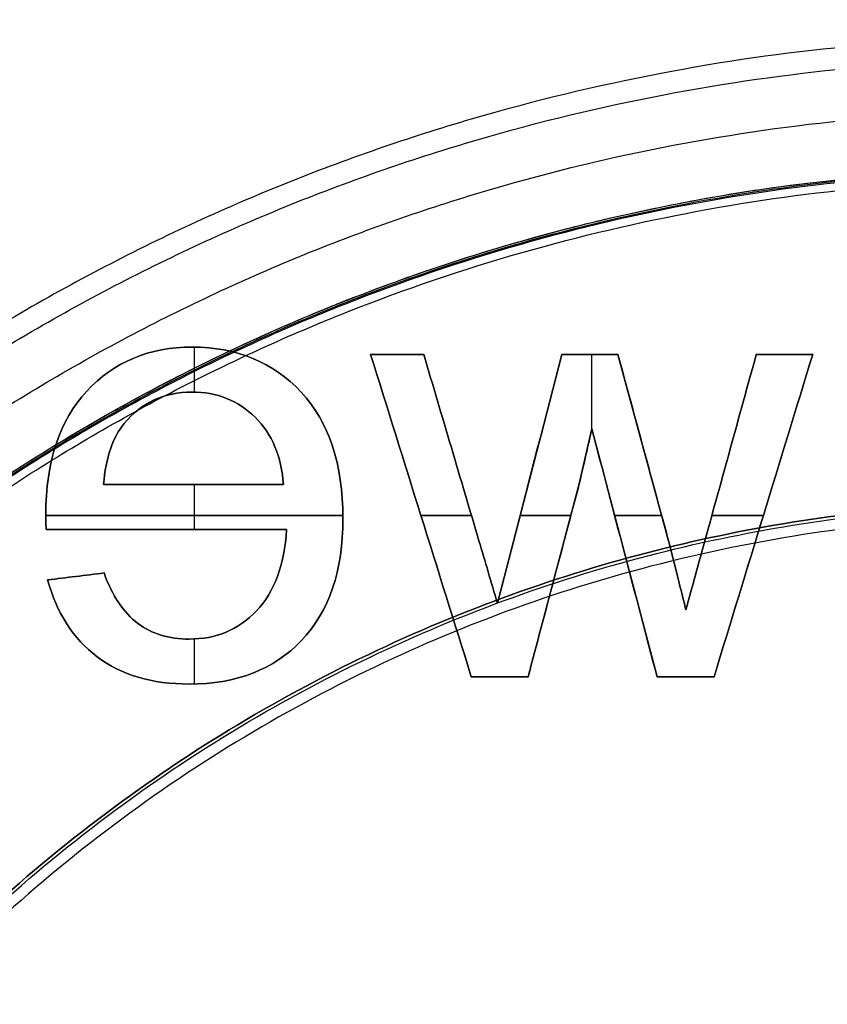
# Model space of a CAD drawing. Header units: millimetres. Extents: x -47.2 to 47.2, y -47.2 to 47.2.
# Tile 156 of 256: x -4.6 to -1, y 4.7 to 9.2. Entities that reach past the tile are written whole.
import ezdxf

# ---------------------------------------------------------------- set-up
doc = ezdxf.new("R2010")
doc.units = ezdxf.units.MM
doc.layers.add('Dedalino', color=18, linetype='Continuous', true_color=0x000000)

msp = doc.modelspace()

# ---------------------------------------------------------------- linework, layer by layer
at = {"layer": 'Dedalino', "color": 253, "true_color": 0x999999}
for p, q in [((-3.7984, 7.4963, 2), (-3.7984, 7.6985, 2)), ((-3.7984, 7.4963, 1.75), (-3.7984, 7.6985, 1.75)), ((-3.0061, 7.6658, 1.875), (-2.7672, 7.6658, 1.875)), ((-3.0061, 7.6658, 1.875), (-2.5533, 6.2168, 1.875)), ((-2.8866, 7.6658, 1.75), (-2.8866, 7.6658, 2)), ((-2.1466, 7.6658, 1.875), (-2.3635, 6.8251, 1.875)), ((-2.1466, 7.6658, 1.875), (-1.8943, 7.6658, 1.875)), ((-2.0204, 7.6658, 1.75), (-2.0204, 7.6658, 2)), ((-2.0122, 7.3278, 2), (-2.0122, 7.6658, 2)), ((-2.0122, 7.3278, 1.75), (-2.0122, 7.6658, 1.75)), ((-1.6636, 6.817, 1.875), (-1.8943, 7.6658, 1.875)), ((-1.2722, 7.6658, 1.875), (-1.5029, 6.8292, 1.875)), ((-1.462, 6.2168, 1.875), (-1.0184, 7.6658, 1.875)), ((-1.2722, 7.6658, 1.875), (-1.0184, 7.6658, 1.875)), ((-1.1453, 7.6658, 1.75), (-1.1453, 7.6658, 2)), ((-2.0678, 7.0845, 1.875), (-2.0115, 7.3312, 1.875)), ((-2.0115, 7.3312, 1.875), (-1.7183, 6.2168, 1.875)), ((-2.255, 7.2455, 1.75), (-2.255, 7.2455, 2)), ((-1.7789, 7.2414, 1.75), (-1.7789, 7.2414, 2)), ((-1.3875, 7.2475, 1.75), (-1.3875, 7.2475, 2)), ((-2.0396, 7.2079, 1.75), (-2.0396, 7.2079, 2)), ((-4.2069, 7.0805, 1.875), (-3.398, 7.0805, 1.875)), ((-3.8025, 7.0805, 1.75), (-3.8025, 7.0805, 2)), ((-3.7984, 6.8784, 2), (-3.7984, 7.0805, 2)), ((-3.7984, 6.8784, 1.75), (-3.7984, 7.0805, 1.75)), ((-2.298, 6.2168, 1.875), (-2.0678, 7.0845, 1.875)), ((-4.4663, 6.9413, 2), (-3.1305, 6.9413, 2)), ((-3.1305, 6.9413, 1.75), (-4.4663, 6.9413, 1.75)), ((-2.7797, 6.9413, 1.75), (-2.7797, 6.9413, 2)), ((-2.7797, 6.9413, 2), (-2.5525, 6.9413, 2)), ((-2.5525, 6.9413, 1.75), (-2.7797, 6.9413, 1.75)), ((-2.3335, 6.9413, 2), (-2.1058, 6.9413, 2)), ((-2.1058, 6.9413, 1.75), (-2.3335, 6.9413, 1.75)), ((-1.9089, 6.9413, 2), (-1.6974, 6.9413, 2)), ((-1.6974, 6.9413, 1.75), (-1.9089, 6.9413, 1.75)), ((-1.472, 6.9413, 2), (-1.2402, 6.9413, 2)), ((-1.2402, 6.9413, 1.75), (-1.472, 6.9413, 1.75)), ((-1.2402, 6.9413, 1.75), (-1.2402, 6.9413, 2)), ((-4.4648, 6.8784, 1.875), (-3.3842, 6.8784, 1.875)), ((-3.9245, 6.8784, 2), (-3.9245, 6.8784, 1.75)), ((-2.3635, 6.8251, 1.875), (-2.4361, 6.5484, 1.875)), ((-1.5029, 6.8292, 1.875), (-1.5889, 6.5182, 1.875)), ((-1.8649, 6.774, 1.75), (-1.8649, 6.774, 2)), ((-4.4581, 6.6522, 1.875), (-4.2044, 6.6834, 1.875)), ((-2.3998, 6.6867, 1.75), (-2.3998, 6.6867, 2)), ((-4.3313, 6.6678, 2), (-4.3313, 6.6678, 1.75)), ((-2.1829, 6.6507, 1.75), (-2.1829, 6.6507, 2)), ((-1.5459, 6.6737, 1.75), (-1.5459, 6.6737, 2)), ((-3.7984, 6.1843, 2), (-3.7984, 6.3867, 2)), ((-3.7984, 6.1843, 1.75), (-3.7984, 6.3867, 1.75)), ((-2.5533, 6.2168, 1.875), (-2.298, 6.2168, 1.875)), ((-2.4257, 6.2168, 2), (-2.4257, 6.2168, 1.75)), ((-1.7183, 6.2168, 1.875), (-1.462, 6.2168, 1.875)), ((-1.5901, 6.2168, 2), (-1.5901, 6.2168, 1.75))]:
    msp.add_line(p, q, dxfattribs=at)
at = {"layer": 'Dedalino', "color": 1, "true_color": 0xff0000}
for points, weights, degree, knots in [([(47.199, 0, 2), (47.199, 47.199, 2), (0, 47.199, 2), (-47.199, 47.199, 2), (-47.199, 0, 2)], [1, 0.707106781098, 1, 0.707106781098, 1], 2, [0, 0, 0, 94.398023, 94.398023, 188.796046, 188.796046, 188.796046]), ([(-47.1865, 0, 8.189), (-47.1865, 27.6412, 8.189), (-27.6412, 47.1865, 8.189), (0, 47.1865, 8.189), (27.6412, 47.1865, 8.189), (47.1865, 27.6412, 8.189), (47.1865, 0, 8.189)], [0.999999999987, 0.804737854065, 0.80473785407, 1, 0.804737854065, 0.804737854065, 1], 3, [0, 0, 0, 0, 82.974458, 82.974458, 82.974458, 165.948917, 165.948917, 165.948917, 165.948917]), ([(-47.0491, 0, 14.4817), (-47.0491, 27.5607, 14.4817), (-27.5607, 47.0491, 14.4817), (0, 47.0491, 14.4817), (27.5607, 47.0491, 14.4817), (47.0491, 27.5607, 14.4817), (47.0491, 0, 14.4817)], [0.999999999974, 0.804737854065, 0.804737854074, 1, 0.804737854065, 0.804737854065, 1], 3, [0, 0, 0, 0, 82.974458, 82.974458, 82.974458, 165.948917, 165.948917, 165.948917, 165.948917]), ([(0, -47, 2), (-47, -47, 2), (-47, 0, 2), (-47, 47, 2), (0, 47, 2)], [1, 0.707106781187, 1, 0.707106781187, 1], 2, [0, 0, 0, 94, 94, 188, 188, 188]), ([(-46.7916, 0, 20.7455), (-46.7916, 27.4099, 20.7455), (-27.4099, 46.7916, 20.7455), (0, 46.7916, 20.7455), (27.4099, 46.7916, 20.7455), (46.7916, 27.4099, 20.7455), (46.7916, 0, 20.7455)], [0.999999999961, 0.804737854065, 0.804737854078, 1, 0.804737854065, 0.804737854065, 1], 3, [0, 0, 0, 0, 82.974458, 82.974458, 82.974458, 165.948917, 165.948917, 165.948917, 165.948917]), ([(-46.5, 0, 1.5), (-46.5, 46.5, 1.5), (0, 46.5, 1.5), (46.5, 46.5, 1.5), (46.5, 0, 1.5)], [1, 0.707106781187, 1, 0.707106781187, 1], 2, [0, 0, 0, 71.471233, 71.471233, 142.942466, 142.942466, 142.942466]), ([(-46.5, 0, 2), (-46.5, 46.5, 2), (0, 46.5, 2), (46.5, 46.5, 2), (46.5, 0, 2)], [1, 0.707106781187, 1, 0.707106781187, 1], 2, [0, 0, 0, 93, 93, 186, 186, 186]), ([(-46.5, 0, 1.75), (-46.5, 46.5, 1.75), (0, 46.5, 1.75), (46.5, 46.5, 1.75), (46.5, 0, 1.75)], [1, 0.707106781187, 1, 0.707106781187, 1], 2, [0, 0, 0, 73.042029, 73.042029, 146.084058, 146.084058, 146.084058]), ([(-46.4181, 0, 26.9426), (-46.4181, 27.1911, 26.9426), (-27.1911, 46.4181, 26.9426), (0, 46.4181, 26.9426), (27.1911, 46.4181, 26.9426), (46.4181, 27.1911, 26.9426), (46.4181, 0, 26.9426)], [0.999999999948, 0.804737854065, 0.804737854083, 1, 0.804737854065, 0.804737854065, 1], 3, [0, 0, 0, 0, 82.974458, 82.974458, 82.974458, 165.948917, 165.948917, 165.948917, 165.948917]), ([(-45.9203, 0, 33.0945), (-45.9203, 26.8995, 33.0945), (-26.8995, 45.9203, 33.0945), (0, 45.9203, 33.0945), (26.8995, 45.9203, 33.0945), (45.9203, 26.8995, 33.0945), (45.9203, 0, 33.0945)], [0.999999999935, 0.804737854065, 0.804737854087, 1, 0.804737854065, 0.804737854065, 1], 3, [0, 0, 0, 0, 82.974458, 82.974458, 82.974458, 165.948917, 165.948917, 165.948917, 165.948917]), ([(-45.5, 0, 0.5), (-45.5, 45.5, 0.5), (0, 45.5, 0.5), (45.5, 45.5, 0.5), (45.5, 0, 0.5)], [1, 0.707106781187, 1, 0.707106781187, 1], 2, [-182, -182, -182, -91, -91, 0, 0, 0]), ([(-45.5, 0, 0.5), (-45.5, 45.5, 0.5), (0, 45.5, 0.5), (45.5, 45.5, 0.5), (45.5, 0, 0.5)], [1, 0.707106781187, 1, 0.707106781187, 1], 2, [0, 0, 0, 71.471233, 71.471233, 142.942466, 142.942466, 142.942466]), ([(0, -45.5, 10), (-45.5, -45.5, 10), (-45.5, 0, 10), (-45.5, 45.5, 10), (0, 45.5, 10)], [1, 0.707106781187, 1, 0.707106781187, 1], 2, [-182, -182, -182, -91, -91, 0, 0, 0]), ([(0, -45.5, 2), (-45.5, -45.5, 2), (-45.5, 0, 2), (-45.5, 45.5, 2), (0, 45.5, 2)], [1, 0.707106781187, 1, 0.707106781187, 1], 2, [0, 0, 0, 91, 91, 182, 182, 182]), ([(0, -45.5, 6), (-45.5, -45.5, 6), (-45.5, 0, 6), (-45.5, 45.5, 6), (0, 45.5, 6)], [1, 0.707106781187, 1, 0.707106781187, 1], 2, [71.471233, 71.471233, 71.471233, 142.942466, 142.942466, 214.413699, 214.413699, 214.413699]), ([(-45.48, 0, 2), (-45.48, 45.48, 2), (0, 45.48, 2), (45.48, 45.48, 2), (45.48, 0, 2)], [1, 0.707106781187, 1, 0.707106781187, 1], 2, [-181.92, -181.92, -181.92, -90.96, -90.96, 0, 0, 0]), ([(-45.48, 0, 9), (-45.48, 45.48, 9), (0, 45.48, 9), (45.48, 45.48, 9), (45.48, 0, 9)], [1, 0.707106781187, 1, 0.707106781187, 1], 2, [0, 0, 0, 90.96, 90.96, 181.92, 181.92, 181.92]), ([(-45.48, 0, 5.5), (-45.48, 45.48, 5.5), (0, 45.48, 5.5), (45.48, 45.48, 5.5), (45.48, 0, 5.5)], [1, 0.707106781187, 1, 0.707106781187, 1], 2, [0, 0, 0, 71.439817, 71.439817, 142.879634, 142.879634, 142.879634]), ([(0, 45.4498, 10), (-45.4498, 45.4498, 10), (-45.4498, 0, 10), (-45.4498, -45.4498, 10), (0, -45.4498, 10)], [1, 0.707106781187, 1, 0.707106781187, 1], 2, [-181.799029, -181.799029, -181.799029, -90.899515, -90.899515, 0, 0, 0]), ([(-45.2662, 0, 39.2464), (-45.2662, 26.5163, 39.2464), (-26.5163, 45.2662, 39.2464), (0, 45.2662, 39.2464), (26.5163, 45.2662, 39.2464), (45.2662, 26.5163, 39.2464), (45.2662, 0, 39.2464)], [0.999999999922, 0.804737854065, 0.804737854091, 1, 0.804737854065, 0.804737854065, 1], 3, [0, 0, 0, 0, 82.974458, 82.974458, 82.974458, 165.948917, 165.948917, 165.948917, 165.948917]), ([(-45.224, 0, 0.5), (-45.224, 45.224, 0.5), (0, 45.224, 0.5), (45.224, 45.224, 0.5), (45.224, 0, 0.5)], [1, 0.707106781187, 1, 0.707106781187, 1], 2, [0, 0, 0, 90.448, 90.448, 180.896, 180.896, 180.896]), ([(-44.874, 0), (-44.874, 44.874), (0, 44.874), (44.874, 44.874), (44.874, 0)], [1, 0.707106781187, 1, 0.707106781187, 1], 2, [0, 0, 0, 89.748, 89.748, 179.496, 179.496, 179.496]), ([(-44.524, 0, 0.5), (-44.524, 44.524, 0.5), (0, 44.524, 0.5), (44.524, 44.524, 0.5), (44.524, 0, 0.5)], [1, 0.707106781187, 1, 0.707106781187, 1], 2, [-178.096, -178.096, -178.096, -89.048, -89.048, 0, 0, 0]), ([(-44.3878, 0, 45.4308), (-44.3878, 26.0017, 45.4308), (-26.0017, 44.3878, 45.4308), (0, 44.3878, 45.4308), (26.0017, 44.3878, 45.4308), (44.3878, 26.0017, 45.4308), (44.3878, 0, 45.4308)], [0.999999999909, 0.804737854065, 0.804737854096, 1, 0.804737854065, 0.804737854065, 1], 3, [0, 0, 0, 0, 82.974458, 82.974458, 82.974458, 165.948917, 165.948917, 165.948917, 165.948917]), ([(-44.024, 0, 0.5), (-44.024, 44.024, 0.5), (0, 44.024, 0.5), (44.024, 44.024, 0.5), (44.024, 0, 0.5)], [1, 0.707106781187, 1, 0.707106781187, 1], 2, [0, 0, 0, 88.048, 88.048, 176.096, 176.096, 176.096]), ([(-44, 0, 10.5156), (-44, 44, 10.5156), (0, 44, 10.5156), (44, 44, 10.5156), (44, 0, 10.5156)], [1, 0.707106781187, 1, 0.707106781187, 1], 2, [0, 0, 0, 88, 88, 176, 176, 176]), ([(-44, 0, 2), (-44, 44, 2), (0, 44, 2), (44, 44, 2), (44, 0, 2)], [1, 0.707106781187, 1, 0.707106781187, 1], 2, [0, 0, 0, 88, 88, 176, 176, 176]), ([(-44, 0, 6.2578), (-44, 44, 6.2578), (0, 44, 6.2578), (44, 44, 6.2578), (44, 0, 6.2578)], [1, 0.707106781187, 1, 0.707106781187, 1], 2, [0, 0, 0, 69.115038, 69.115038, 138.230077, 138.230077, 138.230077]), ([(-43.674, 0), (-43.674, 43.674), (0, 43.674), (43.674, 43.674), (43.674, 0)], [1, 0.707106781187, 1, 0.707106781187, 1], 2, [0, 0, 0, 87.348, 87.348, 174.696, 174.696, 174.696]), ([(-43.324, 0, 0.5), (-43.324, 43.324, 0.5), (0, 43.324, 0.5), (43.324, 43.324, 0.5), (43.324, 0, 0.5)], [1, 0.707106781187, 1, 0.707106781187, 1], 2, [-173.296, -173.296, -173.296, -86.648, -86.648, 0, 0, 0]), ([(-43.1697, 0, 51.6319), (-43.1697, 25.2882, 51.6319), (-25.2882, 43.1697, 51.6319), (0, 43.1697, 51.6319), (25.2882, 43.1697, 51.6319), (43.1697, 25.2882, 51.6319), (43.1697, 0, 51.6319)], [0.999999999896, 0.804737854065, 0.8047378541, 1, 0.804737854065, 0.804737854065, 1], 3, [0, 0, 0, 0, 82.974458, 82.974458, 82.974458, 165.948917, 165.948917, 165.948917, 165.948917]), ([(-42.824, 0, 0.5), (-42.824, 42.824, 0.5), (0, 42.824, 0.5), (42.824, 42.824, 0.5), (42.824, 0, 0.5)], [1, 0.707106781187, 1, 0.707106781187, 1], 2, [0, 0, 0, 85.648, 85.648, 171.296, 171.296, 171.296]), ([(-42.474, 0), (-42.474, 42.474), (0, 42.474), (42.474, 42.474), (42.474, 0)], [1, 0.707106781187, 1, 0.707106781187, 1], 2, [0, 0, 0, 84.948, 84.948, 169.896, 169.896, 169.896]), ([(-42.124, 0, 0.5), (-42.124, 42.124, 0.5), (0, 42.124, 0.5), (42.124, 42.124, 0.5), (42.124, 0, 0.5)], [1, 0.707106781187, 1, 0.707106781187, 1], 2, [-168.496, -168.496, -168.496, -84.248, -84.248, 0, 0, 0]), ([(-41.624, 0, 0.5), (-41.624, 41.624, 0.5), (0, 41.624, 0.5), (41.624, 41.624, 0.5), (41.624, 0, 0.5)], [1, 0.707106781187, 1, 0.707106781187, 1], 2, [0, 0, 0, 83.248, 83.248, 166.496, 166.496, 166.496]), ([(-41.4374, 0, 57.7505), (-41.4374, 24.2735, 57.7505), (-24.2735, 41.4374, 57.7505), (0, 41.4374, 57.7505), (24.2735, 41.4374, 57.7505), (41.4374, 24.2735, 57.7505), (41.4374, 0, 57.7505)], [0.999999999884, 0.804737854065, 0.804737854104, 1, 0.804737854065, 0.804737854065, 1], 3, [0, 0, 0, 0, 82.974458, 82.974458, 82.974458, 165.948917, 165.948917, 165.948917, 165.948917]), ([(-41.274, 0), (-41.274, 41.274), (0, 41.274), (41.274, 41.274), (41.274, 0)], [1, 0.707106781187, 1, 0.707106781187, 1], 2, [0, 0, 0, 82.548, 82.548, 165.096, 165.096, 165.096]), ([(-40.924, 0, 0.5), (-40.924, 40.924, 0.5), (0, 40.924, 0.5), (40.924, 40.924, 0.5), (40.924, 0, 0.5)], [1, 0.707106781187, 1, 0.707106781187, 1], 2, [-163.696, -163.696, -163.696, -81.848, -81.848, 0, 0, 0]), ([(-40.424, 0, 0.5), (-40.424, 40.424, 0.5), (0, 40.424, 0.5), (40.424, 40.424, 0.5), (40.424, 0, 0.5)], [1, 0.707106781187, 1, 0.707106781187, 1], 2, [0, 0, 0, 80.848, 80.848, 161.696, 161.696, 161.696]), ([(-40.074, 0), (-40.074, 40.074), (0, 40.074), (40.074, 40.074), (40.074, 0)], [1, 0.707106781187, 1, 0.707106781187, 1], 2, [0, 0, 0, 80.148, 80.148, 160.296, 160.296, 160.296]), ([(-39.724, 0, 0.5), (-39.724, 39.724, 0.5), (0, 39.724, 0.5), (39.724, 39.724, 0.5), (39.724, 0, 0.5)], [1, 0.707106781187, 1, 0.707106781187, 1], 2, [-158.896, -158.896, -158.896, -79.448, -79.448, 0, 0, 0]), ([(-39.224, 0, 0.5), (-39.224, 39.224, 0.5), (0, 39.224, 0.5), (39.224, 39.224, 0.5), (39.224, 0, 0.5)], [1, 0.707106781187, 1, 0.707106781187, 1], 2, [0, 0, 0, 78.448, 78.448, 156.896, 156.896, 156.896]), ([(-38.971, 0, 63.5882), (-38.971, 22.8287, 63.5882), (-22.8287, 38.971, 63.5882), (0, 38.971, 63.5882), (22.8287, 38.971, 63.5882), (38.971, 22.8287, 63.5882), (38.971, 0, 63.5882)], [0.999999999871, 0.804737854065, 0.804737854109, 1, 0.804737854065, 0.804737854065, 1], 3, [0, 0, 0, 0, 82.974458, 82.974458, 82.974458, 165.948917, 165.948917, 165.948917, 165.948917]), ([(-38.874, 0), (-38.874, 38.874), (0, 38.874), (38.874, 38.874), (38.874, 0)], [1, 0.707106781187, 1, 0.707106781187, 1], 2, [0, 0, 0, 77.748, 77.748, 155.496, 155.496, 155.496]), ([(-38.707, 0, 2), (-38.707, 38.707, 2), (0, 38.707, 2), (38.707, 38.707, 2), (38.707, 0, 2)], [1, 0.707106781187, 1, 0.707106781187, 1], 2, [-154.828, -154.828, -154.828, -77.414, -77.414, 0, 0, 0]), ([(-38.524, 0, 0.5), (-38.524, 38.524, 0.5), (0, 38.524, 0.5), (38.524, 38.524, 0.5), (38.524, 0, 0.5)], [1, 0.707106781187, 1, 0.707106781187, 1], 2, [-154.096, -154.096, -154.096, -77.048, -77.048, 0, 0, 0]), ([(-38.3534, 0, 2.1464), (-38.3534, 38.3534, 2.1464), (0, 38.3534, 2.1464), (38.3534, 38.3534, 2.1464), (38.3534, 0, 2.1464)], [1, 0.707106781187, 1, 0.707106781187, 1], 2, [0, 0, 0, 76.706893, 76.706893, 153.413786, 153.413786, 153.413786]), ([(0, -37.9093, 0.5761), (-37.9093, -37.9093, 0.5761), (-37.9093, 0, 0.5761), (-37.9093, 37.9093, 0.5761), (0, 37.9093, 0.5761)], [0.5, 0.353553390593, 0.5, 0.353553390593, 0.5], 2, [0, 0, 0, 59.36725, 59.36725, 118.7345, 118.7345, 118.7345]), ([(0, -37.5849, 0.7929), (-37.5849, -37.5849, 0.7929), (-37.5849, 0, 0.7929), (-37.5849, 37.5849, 0.7929), (0, 37.5849, 0.7929)], [1, 0.707106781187, 1, 0.707106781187, 1], 2, [0, 0, 0, 58.081297, 58.081297, 116.162595, 116.162595, 116.162595]), ([(-37.2921, 0, 3.2071), (-37.2921, 37.2921, 3.2071), (0, 37.2921, 3.2071), (37.2921, 37.2921, 3.2071), (37.2921, 0, 3.2071)], [1, 0.707106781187, 1, 0.707106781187, 1], 2, [0, 0, 0, 74.584214, 74.584214, 149.168427, 149.168427, 149.168427]), ([(0, -37.128, 1.25), (-37.128, -37.128, 1.25), (-37.128, 0, 1.25), (-37.128, 37.128, 1.25), (0, 37.128, 1.25)], [1, 0.707106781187, 1, 0.707106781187, 1], 2, [0, 0, 0, 58.081297, 58.081297, 116.162595, 116.162595, 116.162595]), ([(-36.585, 0, 3.5), (-36.585, 36.585, 3.5), (0, 36.585, 3.5), (36.585, 36.585, 3.5), (36.585, 0, 3.5)], [1, 0.707106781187, 1, 0.707106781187, 1], 2, [0, 0, 0, 73.17, 73.17, 146.34, 146.34, 146.34]), ([(-35.964, 0, 2), (-35.964, 35.964, 2), (0, 35.964, 2), (35.964, 35.964, 2), (35.964, 0, 2)], [1, 0.707106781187, 1, 0.707106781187, 1], 2, [-143.856, -143.856, -143.856, -71.928, -71.928, 0, 0, 0]), ([(-35.6039, 0, 68.9041), (-35.6039, 20.8563, 68.9041), (-20.8563, 35.6039, 68.9041), (0, 35.6039, 68.9041), (20.8563, 35.6039, 68.9041), (35.6039, 20.8563, 68.9041), (35.6039, 0, 68.9041)], [0.999999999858, 0.804737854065, 0.804737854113, 1, 0.804737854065, 0.804737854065, 1], 3, [0, 0, 0, 0, 82.974458, 82.974458, 82.974458, 165.948917, 165.948917, 165.948917, 165.948917]), ([(-32.5, 0, 3.5), (-32.5, 32.5, 3.5), (0, 32.5, 3.5), (32.5, 32.5, 3.5), (32.5, 0, 3.5)], [1, 0.707106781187, 1, 0.707106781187, 1], 2, [-130, -130, -130, -65, -65, 0, 0, 0]), ([(32.5, 0, 7.5), (32.5, 32.5, 7.5), (0, 32.5, 7.5), (-32.5, 32.5, 7.5), (-32.5, 0, 7.5)], [1, 0.707106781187, 1, 0.707106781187, 1], 2, [-130, -130, -130, -65, -65, 0, 0, 0]), ([(-32.5, 0, 5.5), (-32.5, 32.5, 5.5), (0, 32.5, 5.5), (32.5, 32.5, 5.5), (32.5, 0, 5.5)], [1, 0.707106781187, 1, 0.707106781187, 1], 2, [0, 0, 0, 51.050881, 51.050881, 102.101761, 102.101761, 102.101761]), ([(-14.8429, 0, 82.2444), (-14.8429, 8.6948, 82.2444), (-8.6948, 14.8429, 82.2444), (0, 14.8429, 82.2444), (8.6948, 14.8429, 82.2444), (14.8429, 8.6948, 82.2444), (14.8429, 0, 82.2444)], [0.999999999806, 0.804737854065, 0.80473785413, 1, 0.804737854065, 0.804737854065, 1], 3, [0, 0, 0, 0, 82.974458, 82.974458, 82.974458, 165.948917, 165.948917, 165.948917, 165.948917]), ([(-8.9925, 0, 81.8998), (-8.9925, 8.9925, 81.8998), (0, 8.9925, 81.8998), (8.9925, 8.9925, 81.8998), (8.9925, 0, 81.8998)], [1, 0.707106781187, 1, 0.707106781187, 1], 2, [0, 0, 0, 14.125348, 14.125348, 28.250696, 28.250696, 28.250696]), ([(-8.7614, 0, 83.6609), (-8.7614, 8.7614, 83.6609), (0, 8.7614, 83.6609), (8.7614, 8.7614, 83.6609), (8.7614, 0, 83.6609)], [1, 0.707106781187, 1, 0.707106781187, 1], 2, [0, 0, 0, 17.522817, 17.522817, 35.045634, 35.045634, 35.045634]), ([(8.4862, 0, 83.6864), (8.4862, 8.4862, 83.6864), (0, 8.4862, 83.6864), (-8.4862, 8.4862, 83.6864), (-8.4862, 0, 83.6864)], [1, 0.707106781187, 1, 0.707106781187, 1], 2, [0, 0, 0, 13.330159, 13.330159, 26.660318, 26.660318, 26.660318]), ([(0, -8.45, 76.5347), (-8.45, -8.45, 76.5347), (-8.45, 0, 76.5347), (-8.45, 8.45, 76.5347), (0, 8.45, 76.5347)], [1, 0.707106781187, 1, 0.707106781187, 1], 2, [-33.8, -33.8, -33.8, -16.9, -16.9, 0, 0, 0]), ([(7, 0, 3.5), (7, 7, 3.5), (0, 7, 3.5), (-7, 7, 3.5), (-7, 0, 3.5)], [1, 0.707106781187, 1, 0.707106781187, 1], 2, [-28, -28, -28, -14, -14, 0, 0, 0]), ([(-7, 0, 7.5), (-7, 7, 7.5), (0, 7, 7.5), (7, 7, 7.5), (7, 0, 7.5)], [1, 0.707106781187, 1, 0.707106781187, 1], 2, [-28, -28, -28, -14, -14, 0, 0, 0]), ([(-7, 0, 5.5), (-7, 7, 5.5), (0, 7, 5.5), (7, 7, 5.5), (7, 0, 5.5)], [1, 0.707106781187, 1, 0.707106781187, 1], 2, [3.141593, 3.141593, 3.141593, 4.712389, 4.712389, 6.283185, 6.283185, 6.283185]), ([(0, 6.9369, 76.5347), (-6.9369, 6.9369, 76.5347), (-6.9369, 0, 76.5347), (-6.9369, -6.9369, 76.5347), (0, -6.9369, 76.5347)], [1, 0.707106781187, 1, 0.707106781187, 1], 2, [-27.747458, -27.747458, -27.747458, -13.873729, -13.873729, 0, 0, 0])]:
    msp.add_rational_spline(points, weights, degree=degree, knots=knots, dxfattribs=at)
for points, weights, degree in [([(0, -45.0915, 21.4077), (-90.1829, -45.0915, 21.4077), (-90.1829, 45.0915, 21.4077), (0, 45.0915, 21.4077)], [1, 0.333333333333, 0.333333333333, 1], 3), ([(0, -44.2833, 32.734), (-88.5665, -44.2833, 32.734), (-88.5665, 44.2833, 32.734), (0, 44.2833, 32.734)], [1, 0.333333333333, 0.333333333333, 1], 3), ([(0, -43.612, 38.3801), (-87.2241, -43.612, 38.3801), (-87.2241, 43.612, 38.3801), (0, 43.612, 38.3801)], [1, 0.333333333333, 0.333333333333, 1], 3), ([(0, -42.8457, 44.0457), (-85.6915, -42.8457, 44.0457), (-85.6915, 42.8457, 44.0457), (0, 42.8457, 44.0457)], [1, 0.333333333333, 0.333333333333, 1], 3), ([(0, -41.9076, 49.6006), (-83.8151, -41.9076, 49.6006), (-83.8151, 41.9076, 49.6006), (0, 41.9076, 49.6006)], [1, 0.333333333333, 0.333333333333, 1], 3), ([(0, -40.4901, 54.996), (-80.9802, -40.4901, 54.996), (-80.9802, 40.4901, 54.996), (0, 40.4901, 54.996)], [1, 0.333333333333, 0.333333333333, 1], 3), ([(0, -38.4565, 60.139), (-76.913, -38.4565, 60.139), (-76.913, 38.4565, 60.139), (0, 38.4565, 60.139)], [1, 0.333333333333, 0.333333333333, 1], 3), ([(-38.292, 0, 0.5), (-38.292, 38.292, 0.5), (0, 38.292, 0.5)], [1, 0.707106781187, 1], 2), ([(-36.6711, 0, 1.7071), (-36.6711, 36.6711, 1.7071), (0, 36.6711, 1.7071)], [1, 0.707106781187, 1], 2), ([(0, -35.8087, 65.0865), (-71.6175, -35.8087, 65.0865), (-71.6175, 35.8087, 65.0865), (0, 35.8087, 65.0865)], [1, 0.333333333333, 0.333333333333, 1], 3), ([(0, 9.0888, 81.8904), (-9.0888, 9.0888, 81.8904), (-9.0888, 0, 81.8904)], [1, 0.707106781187, 1], 2), ([(-8.4925, 0, 81.4041), (-8.4925, 8.4925, 81.4041), (0, 8.4925, 81.4041)], [1, 0.707106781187, 1], 2), ([(-6.9575, 4.8829, 7.5), (-4.687, 8.1181, 7.5), (-0.75, 8.4668, 7.5)], [1, 0.906765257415, 1], 2), ([(-6.9575, 4.8829, 3.5), (-4.687, 8.1181, 3.5), (-0.75, 8.4668, 3.5)], [1, 0.906765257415, 1], 2), ([(-6.9575, 4.8829, 5.5), (-4.687, 8.1181, 5.5), (-0.75, 8.4668, 5.5)], [0.860005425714, 0.826588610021, 0.966246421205], 2), ([(-6.9863, 0, 82.1995), (-6.9863, 6.9863, 82.1995), (0, 6.9863, 82.1995)], [1, 0.707106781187, 1], 2)]:
    msp.add_rational_spline(points, weights, degree=degree, dxfattribs=at)
at = {"layer": 'Dedalino', "color": 253, "true_color": 0x999999}
for points, knots in [([(-4.4648, 6.8784, 2), (-4.4658, 6.9075, 2), (-4.4663, 6.9295, 2), (-4.4663, 7.1833, 2), (-4.4049, 7.3685, 2), (-4.1593, 7.6325, 2), (-4.0007, 7.6985, 2), (-3.6073, 7.6985, 2), (-3.4441, 7.631, 2), (-3.1934, 7.3619, 2), (-3.1304, 7.1726, 2), (-3.1304, 6.6931, 2), (-3.1923, 6.5105, 2), (-3.3167, 6.38, 2)], [0, 0, 0, 0, 0.035245, 0.035245, 0.624345, 0.624345, 1.213445, 1.213445, 1.822804, 1.822804, 2.432164, 2.432164, 3.022321, 3.022321, 3.022321, 3.022321]), ([(-3.3167, 6.38, 1.75), (-3.1923, 6.5105, 1.75), (-3.1304, 6.6931, 1.75), (-3.1304, 7.1726, 1.75), (-3.1934, 7.3619, 1.75), (-3.4441, 7.631, 1.75), (-3.6073, 7.6985, 1.75), (-4.0007, 7.6985, 1.75), (-4.1593, 7.6325, 1.75), (-4.4049, 7.3685, 1.75), (-4.4663, 7.1833, 1.75), (-4.4663, 6.9295, 1.75), (-4.4658, 6.9075, 1.75), (-4.4648, 6.8784, 1.75)], [0, 0, 0, 0, 0.590157, 0.590157, 1.199517, 1.199517, 1.808877, 1.808877, 2.397976, 2.397976, 2.987076, 2.987076, 3.022321, 3.022321, 3.022321, 3.022321]), ([(-3.3167, 6.38, 1.875), (-3.1923, 6.5105, 1.875), (-3.1304, 6.6931, 1.875), (-3.1304, 7.1726, 1.875), (-3.1934, 7.3619, 1.875), (-3.4441, 7.631, 1.875), (-3.6073, 7.6985, 1.875), (-4.0007, 7.6985, 1.875), (-4.1593, 7.6325, 1.875), (-4.4049, 7.3685, 1.875), (-4.4663, 7.1833, 1.875), (-4.4663, 6.9295, 1.875), (-4.4658, 6.9075, 1.875), (-4.4648, 6.8784, 1.875)], [0, 0, 0, 0, 0.195266, 0.195266, 0.396886, 0.396886, 0.598506, 0.598506, 0.793422, 0.793422, 0.988338, 0.988338, 1, 1, 1, 1]), ([(-2.7672, 7.6658, 2), (-2.6845, 7.3866, 2), (-2.6017, 7.1074, 2), (-2.4914, 6.7349, 2), (-2.4638, 6.6416, 2), (-2.4361, 6.5484, 2)], [0, 0, 0, 0, 0.873541, 0.873541, 1.165424, 1.165424, 1.165424, 1.165424]), ([(-2.4361, 6.5484, 1.75), (-2.4638, 6.6416, 1.75), (-2.4914, 6.7349, 1.75), (-2.6017, 7.1074, 1.75), (-2.6845, 7.3866, 1.75), (-2.7672, 7.6658, 1.75)], [0, 0, 0, 0, 0.291883, 0.291883, 1.165424, 1.165424, 1.165424, 1.165424]), ([(-2.4361, 6.5484, 1.875), (-2.4638, 6.6416, 1.875), (-2.4914, 6.7349, 1.875), (-2.6017, 7.1074, 1.875), (-2.6845, 7.3866, 1.875), (-2.7672, 7.6658, 1.875)], [0, 0, 0, 0, 0.250452, 0.250452, 1, 1, 1, 1]), ([(-3.5254, 7.3833, 2), (-3.6022, 7.4586, 2), (-3.6973, 7.4964, 2), (-3.9342, 7.4964, 2), (-4.036, 7.4493, 2), (-4.1143, 7.3547, 2)], [0, 0, 0, 0, 0.3239488, 0.3239488, 0.6817649, 0.6817649, 0.6817649, 0.6817649]), ([(-4.1143, 7.3547, 1.75), (-4.036, 7.4493, 1.75), (-3.9342, 7.4964, 1.75), (-3.6973, 7.4964, 1.75), (-3.6022, 7.4586, 1.75), (-3.5254, 7.3833, 1.75)], [0, 0, 0, 0, 0.3578161, 0.3578161, 0.6817649, 0.6817649, 0.6817649, 0.6817649]), ([(-4.1143, 7.3547, 1.875), (-4.036, 7.4493, 1.875), (-3.9342, 7.4964, 1.875), (-3.6973, 7.4964, 1.875), (-3.6022, 7.4586, 1.875), (-3.5254, 7.3833, 1.875)], [0, 0, 0, 0, 0.524838, 0.524838, 1, 1, 1, 1]), ([(-4.0529, 6.4568, 2), (-3.989, 6.4097, 2), (-3.9122, 6.3862, 2), (-3.7014, 6.3862, 2), (-3.6001, 6.4281, 2), (-3.5193, 6.513, 2)], [0, 0, 0, 0, 0.255192, 0.255192, 0.5973813, 0.5973813, 0.5973813, 0.5973813]), ([(-3.5193, 6.513, 1.75), (-3.6001, 6.4281, 1.75), (-3.7014, 6.3862, 1.75), (-3.9122, 6.3862, 1.75), (-3.989, 6.4097, 1.75), (-4.0529, 6.4568, 1.75)], [0, 0, 0, 0, 0.3421893, 0.3421893, 0.5973813, 0.5973813, 0.5973813, 0.5973813]), ([(-3.5193, 6.513, 1.875), (-3.6001, 6.4281, 1.875), (-3.7014, 6.3862, 1.875), (-3.9122, 6.3862, 1.875), (-3.989, 6.4097, 1.875), (-4.0529, 6.4568, 1.875)], [0, 0, 0, 0, 0.572816, 0.572816, 1, 1, 1, 1]), ([(-3.3167, 6.38, 2), (-3.441, 6.249, 2), (-3.6088, 6.1841, 2), (-3.989, 6.1841, 2), (-4.1271, 6.225, 2), (-4.2356, 6.3069, 2)], [0, 0, 0, 0, 0.568718, 0.568718, 1.020669, 1.020669, 1.020669, 1.020669]), ([(-4.2356, 6.3069, 1.75), (-4.1271, 6.225, 1.75), (-3.989, 6.1841, 1.75), (-3.6088, 6.1841, 1.75), (-3.441, 6.249, 1.75), (-3.3167, 6.38, 1.75)], [0, 0, 0, 0, 0.451952, 0.451952, 1.020669, 1.020669, 1.020669, 1.020669]), ([(-4.2356, 6.3069, 1.875), (-4.1271, 6.225, 1.875), (-3.989, 6.1841, 1.875), (-3.6088, 6.1841, 1.875), (-3.441, 6.249, 1.875), (-3.3167, 6.38, 1.875)], [0, 0, 0, 0, 0.442799, 0.442799, 1, 1, 1, 1])]:
    msp.add_open_spline(points, degree=3, knots=knots, dxfattribs=at)
for points, degree in [([(-3.8073, 7.6985, 2), (-3.8073, 7.6985, 1.875), (-3.8073, 7.6985, 1.75)], 2), ([(-3.0061, 7.6658, 1.75), (-3.0061, 7.6658, 1.875), (-3.0061, 7.6658, 2)], 2), ([(-3.0061, 7.6658, 2), (-2.9265, 7.6658, 2), (-2.8468, 7.6658, 2), (-2.7672, 7.6658, 2)], 3), ([(-2.7672, 7.6658, 1.75), (-2.8468, 7.6658, 1.75), (-2.9265, 7.6658, 1.75), (-3.0061, 7.6658, 1.75)], 3), ([(-2.5533, 6.2168, 2), (-2.7042, 6.6998, 2), (-2.8552, 7.1828, 2), (-3.0061, 7.6658, 2)], 3), ([(-3.0061, 7.6658, 1.75), (-2.8552, 7.1828, 1.75), (-2.7042, 6.6998, 1.75), (-2.5533, 6.2168, 1.75)], 3), ([(-2.7672, 7.6658, 1.75), (-2.7672, 7.6658, 1.875), (-2.7672, 7.6658, 2)], 2), ([(-2.3635, 6.8251, 2), (-2.2912, 7.1054, 2), (-2.2189, 7.3856, 2), (-2.1466, 7.6658, 2)], 3), ([(-2.1466, 7.6658, 1.75), (-2.2189, 7.3856, 1.75), (-2.2912, 7.1054, 1.75), (-2.3635, 6.8251, 1.75)], 3), ([(-2.1466, 7.6658, 1.75), (-2.1466, 7.6658, 1.875), (-2.1466, 7.6658, 2)], 2), ([(-2.1466, 7.6658, 2), (-2.0625, 7.6658, 2), (-1.9784, 7.6658, 2), (-1.8943, 7.6658, 2)], 3), ([(-1.8943, 7.6658, 1.75), (-1.9784, 7.6658, 1.75), (-2.0625, 7.6658, 1.75), (-2.1466, 7.6658, 1.75)], 3), ([(-1.8943, 7.6658, 1.75), (-1.8943, 7.6658, 1.875), (-1.8943, 7.6658, 2)], 2), ([(-1.8943, 7.6658, 2), (-1.8174, 7.3828, 2), (-1.7405, 7.0999, 2), (-1.6636, 6.817, 2)], 3), ([(-1.6636, 6.817, 1.75), (-1.7405, 7.0999, 1.75), (-1.8174, 7.3828, 1.75), (-1.8943, 7.6658, 1.75)], 3), ([(-1.5029, 6.8292, 2), (-1.426, 7.1081, 2), (-1.3491, 7.3869, 2), (-1.2722, 7.6658, 2)], 3), ([(-1.2722, 7.6658, 1.75), (-1.3491, 7.3869, 1.75), (-1.426, 7.1081, 1.75), (-1.5029, 6.8292, 1.75)], 3), ([(-1.0184, 7.6658, 2), (-1.1663, 7.1828, 2), (-1.3141, 6.6998, 2), (-1.462, 6.2168, 2)], 3), ([(-1.462, 6.2168, 1.75), (-1.3141, 6.6998, 1.75), (-1.1663, 7.1828, 1.75), (-1.0184, 7.6658, 1.75)], 3), ([(-1.2722, 7.6658, 1.75), (-1.2722, 7.6658, 1.875), (-1.2722, 7.6658, 2)], 2), ([(-1.2722, 7.6658, 2), (-1.1876, 7.6658, 2), (-1.103, 7.6658, 2), (-1.0184, 7.6658, 2)], 3), ([(-1.0184, 7.6658, 1.75), (-1.103, 7.6658, 1.75), (-1.1876, 7.6658, 1.75), (-1.2722, 7.6658, 1.75)], 3), ([(-1.0184, 7.6658, 1.75), (-1.0184, 7.6658, 1.875), (-1.0184, 7.6658, 2)], 2), ([(-4.2821, 7.5005, 2), (-4.2821, 7.5005, 1.875), (-4.2821, 7.5005, 1.75)], 2), ([(-3.8099, 7.4964, 2), (-3.8099, 7.4964, 1.875), (-3.8099, 7.4964, 1.75)], 2), ([(-3.3187, 7.4964, 2), (-3.3187, 7.4964, 1.875), (-3.3187, 7.4964, 1.75)], 2), ([(-4.1143, 7.3547, 2), (-4.165, 7.2938, 2), (-4.1962, 7.2022, 2), (-4.2069, 7.0805, 2)], 3), ([(-4.2069, 7.0805, 1.75), (-4.1962, 7.2022, 1.75), (-4.165, 7.2938, 1.75), (-4.1143, 7.3547, 1.75)], 3), ([(-4.2069, 7.0805, 1.875), (-4.1962, 7.2022, 1.875), (-4.165, 7.2938, 1.875), (-4.1143, 7.3547, 1.875)], 3), ([(-4.1143, 7.3547, 1.75), (-4.1143, 7.3547, 1.875), (-4.1143, 7.3547, 2)], 2), ([(-3.5254, 7.3833, 1.75), (-3.5254, 7.3833, 1.875), (-3.5254, 7.3833, 2)], 2), ([(-3.398, 7.0805, 2), (-3.4062, 7.2068, 2), (-3.4487, 7.3076, 2), (-3.5254, 7.3833, 2)], 3), ([(-3.5254, 7.3833, 1.75), (-3.4487, 7.3076, 1.75), (-3.4062, 7.2068, 1.75), (-3.398, 7.0805, 1.75)], 3), ([(-3.5254, 7.3833, 1.875), (-3.4487, 7.3076, 1.875), (-3.4062, 7.2068, 1.875), (-3.398, 7.0805, 1.875)], 3), ([(-2.0115, 7.3312, 2), (-2.0302, 7.249, 2), (-2.049, 7.1668, 2), (-2.0678, 7.0845, 2)], 3), ([(-2.0678, 7.0845, 1.75), (-2.049, 7.1668, 1.75), (-2.0302, 7.249, 1.75), (-2.0115, 7.3312, 1.75)], 3), ([(-2.0115, 7.3312, 1.75), (-2.0115, 7.3312, 1.875), (-2.0115, 7.3312, 2)], 2), ([(-1.7183, 6.2168, 2), (-1.816, 6.5883, 2), (-1.9138, 6.9597, 2), (-2.0115, 7.3312, 2)], 3), ([(-2.0115, 7.3312, 1.75), (-1.9138, 6.9597, 1.75), (-1.816, 6.5883, 1.75), (-1.7183, 6.2168, 1.75)], 3), ([(-4.1756, 7.2404, 2), (-4.1756, 7.2404, 1.875), (-4.1756, 7.2404, 1.75)], 2), ([(-3.436, 7.2509, 2), (-3.436, 7.2509, 1.875), (-3.436, 7.2509, 1.75)], 2), ([(-4.2069, 7.0805, 1.75), (-4.2069, 7.0805, 1.875), (-4.2069, 7.0805, 2)], 2), ([(-4.2069, 7.0805, 2), (-3.9373, 7.0805, 2), (-3.6677, 7.0805, 2), (-3.398, 7.0805, 2)], 3), ([(-3.398, 7.0805, 1.75), (-3.6677, 7.0805, 1.75), (-3.9373, 7.0805, 1.75), (-4.2069, 7.0805, 1.75)], 3), ([(-3.398, 7.0805, 2), (-3.398, 7.0805, 1.875), (-3.398, 7.0805, 1.75)], 2), ([(-2.0678, 7.0845, 2), (-2.1445, 6.7953, 2), (-2.2213, 6.5061, 2), (-2.298, 6.2168, 2)], 3), ([(-2.298, 6.2168, 1.75), (-2.2213, 6.5061, 1.75), (-2.1445, 6.7953, 1.75), (-2.0678, 7.0845, 1.75)], 3), ([(-2.0678, 7.0845, 1.75), (-2.0678, 7.0845, 1.875), (-2.0678, 7.0845, 2)], 2), ([(-4.4663, 6.9438, 2), (-4.4663, 6.9438, 1.875), (-4.4663, 6.9438, 1.75)], 2), ([(-3.1304, 6.929, 2), (-3.1304, 6.929, 1.875), (-3.1304, 6.929, 1.75)], 2), ([(-4.4648, 6.8784, 1.75), (-4.4648, 6.8784, 1.875), (-4.4648, 6.8784, 2)], 2), ([(-3.3842, 6.8784, 2), (-3.7444, 6.8784, 2), (-4.1046, 6.8784, 2), (-4.4648, 6.8784, 2)], 3), ([(-4.4648, 6.8784, 1.75), (-4.1046, 6.8784, 1.75), (-3.7444, 6.8784, 1.75), (-3.3842, 6.8784, 1.75)], 3), ([(-3.5193, 6.513, 2), (-3.4384, 6.5975, 2), (-3.3934, 6.7192, 2), (-3.3842, 6.8784, 2)], 3), ([(-3.3842, 6.8784, 1.75), (-3.3934, 6.7192, 1.75), (-3.4384, 6.5975, 1.75), (-3.5193, 6.513, 1.75)], 3), ([(-3.3842, 6.8784, 1.875), (-3.3934, 6.7192, 1.875), (-3.4384, 6.5975, 1.875), (-3.5193, 6.513, 1.875)], 3), ([(-3.3842, 6.8784, 1.75), (-3.3842, 6.8784, 1.875), (-3.3842, 6.8784, 2)], 2), ([(-2.519, 6.8282, 2), (-2.519, 6.8282, 1.875), (-2.519, 6.8282, 1.75)], 2), ([(-2.4361, 6.5484, 2), (-2.4119, 6.6406, 2), (-2.3877, 6.7329, 2), (-2.3635, 6.8251, 2)], 3), ([(-2.3635, 6.8251, 1.75), (-2.3877, 6.7329, 1.75), (-2.4119, 6.6406, 1.75), (-2.4361, 6.5484, 1.75)], 3), ([(-2.3635, 6.8251, 1.75), (-2.3635, 6.8251, 1.875), (-2.3635, 6.8251, 2)], 2), ([(-1.6636, 6.817, 1.75), (-1.6636, 6.817, 1.875), (-1.6636, 6.817, 2)], 2), ([(-1.6636, 6.817, 2), (-1.6175, 6.6333, 2), (-1.5924, 6.5335, 2), (-1.5889, 6.5182, 2)], 3), ([(-1.5889, 6.5182, 1.75), (-1.5924, 6.5335, 1.75), (-1.6175, 6.6333, 1.75), (-1.6636, 6.817, 1.75)], 3), ([(-1.5889, 6.5182, 1.875), (-1.5924, 6.5335, 1.875), (-1.6175, 6.6333, 1.875), (-1.6636, 6.817, 1.875)], 3), ([(-1.5889, 6.5182, 2), (-1.5602, 6.6219, 2), (-1.5316, 6.7255, 2), (-1.5029, 6.8292, 2)], 3), ([(-1.5029, 6.8292, 1.75), (-1.5316, 6.7255, 1.75), (-1.5602, 6.6219, 1.75), (-1.5889, 6.5182, 1.75)], 3), ([(-1.5029, 6.8292, 1.75), (-1.5029, 6.8292, 1.875), (-1.5029, 6.8292, 2)], 2), ([(-4.4581, 6.6522, 2), (-4.3735, 6.6626, 2), (-4.289, 6.673, 2), (-4.2044, 6.6834, 2)], 3), ([(-4.2044, 6.6834, 1.75), (-4.289, 6.673, 1.75), (-4.3735, 6.6626, 1.75), (-4.4581, 6.6522, 1.75)], 3), ([(-4.2044, 6.6834, 2), (-4.2044, 6.6834, 1.875), (-4.2044, 6.6834, 1.75)], 2), ([(-4.2044, 6.6834, 2), (-4.167, 6.5796, 2), (-4.1164, 6.5044, 2), (-4.0529, 6.4568, 2)], 3), ([(-4.0529, 6.4568, 1.75), (-4.1164, 6.5044, 1.75), (-4.167, 6.5796, 1.75), (-4.2044, 6.6834, 1.75)], 3), ([(-4.0529, 6.4568, 1.875), (-4.1164, 6.5044, 1.875), (-4.167, 6.5796, 1.875), (-4.2044, 6.6834, 1.875)], 3), ([(-4.4581, 6.6522, 1.75), (-4.4581, 6.6522, 1.875), (-4.4581, 6.6522, 2)], 2), ([(-4.2356, 6.3069, 2), (-4.3435, 6.3887, 2), (-4.4177, 6.5038, 2), (-4.4581, 6.6522, 2)], 3), ([(-4.4581, 6.6522, 1.75), (-4.4177, 6.5038, 1.75), (-4.3435, 6.3887, 1.75), (-4.2356, 6.3069, 1.75)], 3), ([(-4.4581, 6.6522, 1.875), (-4.4177, 6.5038, 1.875), (-4.3435, 6.3887, 1.875), (-4.2356, 6.3069, 1.875)], 3), ([(-3.4249, 6.6677, 2), (-3.4249, 6.6677, 1.875), (-3.4249, 6.6677, 1.75)], 2), ([(-1.6103, 6.6044, 2), (-1.6103, 6.6044, 1.875), (-1.6103, 6.6044, 1.75)], 2), ([(-4.1384, 6.549, 2), (-4.1384, 6.549, 1.875), (-4.1384, 6.549, 1.75)], 2), ([(-3.5193, 6.513, 1.75), (-3.5193, 6.513, 1.875), (-3.5193, 6.513, 2)], 2), ([(-2.4361, 6.5484, 1.75), (-2.4361, 6.5484, 1.875), (-2.4361, 6.5484, 2)], 2), ([(-1.5889, 6.5182, 1.75), (-1.5889, 6.5182, 1.875), (-1.5889, 6.5182, 2)], 2), ([(-4.3722, 6.4546, 2), (-4.3722, 6.4546, 1.875), (-4.3722, 6.4546, 1.75)], 2), ([(-4.0529, 6.4568, 1.75), (-4.0529, 6.4568, 1.875), (-4.0529, 6.4568, 2)], 2), ([(-3.8222, 6.3862, 2), (-3.8222, 6.3862, 1.875), (-3.8222, 6.3862, 1.75)], 2), ([(-3.3167, 6.38, 1.75), (-3.3167, 6.38, 1.875), (-3.3167, 6.38, 2)], 2), ([(-4.2356, 6.3069, 1.75), (-4.2356, 6.3069, 1.875), (-4.2356, 6.3069, 2)], 2), ([(-2.5533, 6.2168, 1.75), (-2.5533, 6.2168, 1.875), (-2.5533, 6.2168, 2)], 2), ([(-2.298, 6.2168, 2), (-2.3831, 6.2168, 2), (-2.4682, 6.2168, 2), (-2.5533, 6.2168, 2)], 3), ([(-2.5533, 6.2168, 1.75), (-2.4682, 6.2168, 1.75), (-2.3831, 6.2168, 1.75), (-2.298, 6.2168, 1.75)], 3), ([(-2.298, 6.2168, 1.75), (-2.298, 6.2168, 1.875), (-2.298, 6.2168, 2)], 2), ([(-1.7183, 6.2168, 1.75), (-1.7183, 6.2168, 1.875), (-1.7183, 6.2168, 2)], 2), ([(-1.462, 6.2168, 2), (-1.5474, 6.2168, 2), (-1.6329, 6.2168, 2), (-1.7183, 6.2168, 2)], 3), ([(-1.7183, 6.2168, 1.75), (-1.6329, 6.2168, 1.75), (-1.5474, 6.2168, 1.75), (-1.462, 6.2168, 1.75)], 3), ([(-1.462, 6.2168, 2), (-1.462, 6.2168, 1.875), (-1.462, 6.2168, 1.75)], 2), ([(-3.8206, 6.1841, 2), (-3.8206, 6.1841, 1.875), (-3.8206, 6.1841, 1.75)], 2)]:
    msp.add_open_spline(points, degree=degree, dxfattribs=at)

doc.saveas('drawing.dxf')
